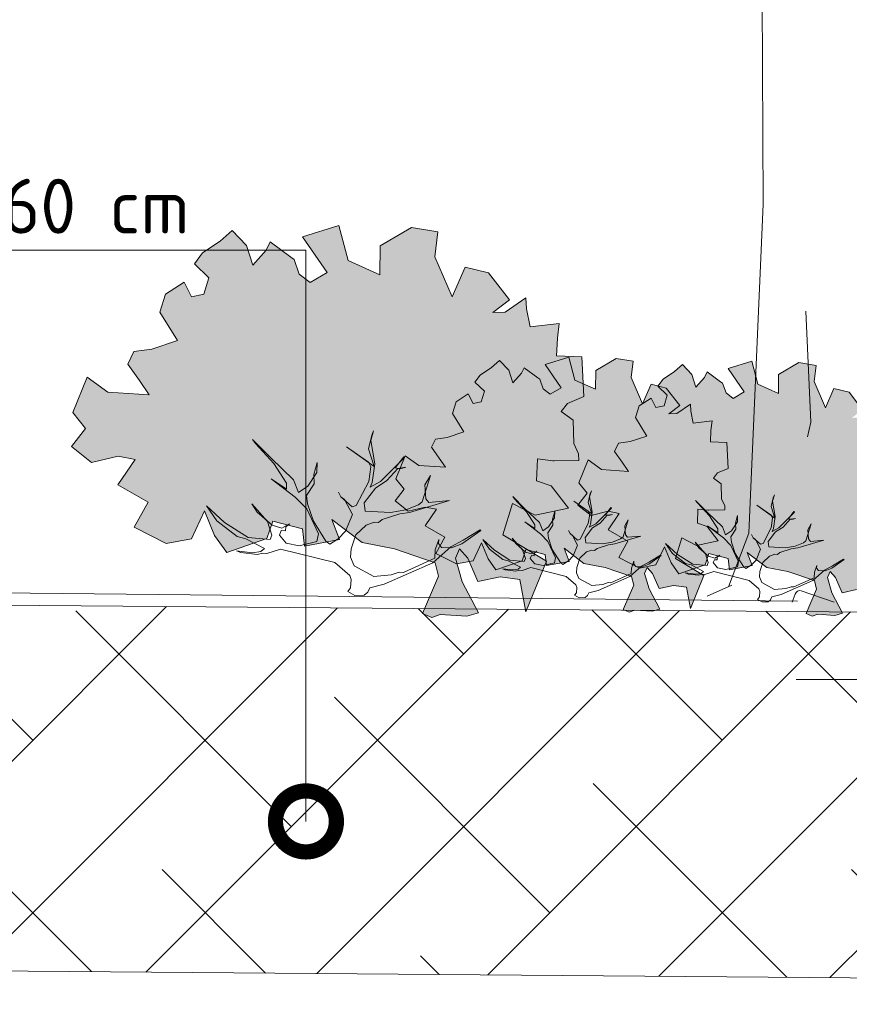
# Model space of a CAD drawing. Header units: metres. Extents: x 92403 to 95147, y 464428 to 465602.
# Tile 120 of 256: x 92441.46 to 92442.82, y 465194.94 to 465196.55. Entities that reach past the tile are written whole.
import ezdxf
from ezdxf import colors
from ezdxf.entities.mleader import LeaderData, LeaderLine
from ezdxf.math import Vec2, Vec3

# ---------------------------------------------------------------- set-up
doc = ezdxf.new("R2010")
doc.units = ezdxf.units.M
doc.linetypes.add('AL-NAP_LIJN', pattern=[15.25, 12, -1.5, 0.25, -1.5])
doc.linetypes.add('DASHED', pattern=[0.75, 0.5, -0.25])
doc.layers.get('0').update_dxf_attribs({"linetype": 'CONTINUOUS'})
for name, color, linetype, lineweight in [('B-WE-OG-HOOGTELIJN-G', 7, 'CONTINUOUS', 18), ('N-WE-GR-GRAS-A', 62, 'CONTINUOUS', 18), ('N-WE-VH-VERHARDING_FUNDERING-A-50', 252, 'CONTINUOUS', 18), ('X-XX-AL-AANKLEDING-S', 250, 'CONTINUOUS', 9), ('X-XX-AL-DETAIL1-T18', 7, 'CONTINUOUS', 18), ('X-XX-AL-NAP-G', 7, 'AL-NAP_LIJN', 18), ('X-XX-AL-RMB - profiel', 7, 'CONTINUOUS', 9)]:
    doc.layers.add(name, color=color, linetype=linetype, lineweight=lineweight)
doc.layers.add('N-RO-GR-GROENSTROOK-A', color=7, linetype='CONTINUOUS', lineweight=0, true_color=0x5de817, transparency=0.7)
doc.styles.add('NLCS-ISO-M50-T18', font='NLCS-ISO.ttf', dxfattribs={"height": 0.09})

# ---------------------------------------------------------------- blocks, each defined once
blk = doc.blocks.new('boom-01')
blk.add_line((-331, 30), (-380, 11))
for points in [[(-740, 2328), (-455, 2090, -0.074112), (-326, 1945), (-274, 1748), (-269, 703), (-297, 122), (-338, 27)], [(-128, 0), (-193.1, 20.2, 0.393382), (-205.4, 14.3), (-211, 0)]]:
    blk.add_lwpolyline(points, format="xyb")
blk.add_lwpolyline([(-184, 514), (-174, 318), (-181, 292)])
blk = doc.blocks.new('boom 2')
at = {"xscale": 0.001, "yscale": 0.001, "zscale": 0.001}
blk.add_blockref('boom-01', (0.38, -0.011), dxfattribs=at)
blk = doc.blocks.new('_DotSmall')
at = {"const_width": 0.5}
blk.add_lwpolyline([(-0.0625, 0, 1), (0.0625, 0, 1)], format="xyb", close=True, dxfattribs=at)

msp = doc.modelspace()

# ---------------------------------------------------------------- hatches: boundary and pattern name
at = {"layer": 'N-RO-GR-GROENSTROOK-A', "transparency": 33554508}
h = msp.add_hatch(color=256, dxfattribs=at)
h.dxf.hatch_style = 1
h.paths.add_polyline_path([(92442.024355, 465195.693475), (92442.077535, 465195.68334), (92442.144412, 465195.660335), (92442.149789, 465195.63834), (92442.123445, 465195.577226), (92442.138723, 465195.57064), (92442.152483, 465195.575366), (92442.196041, 465195.572576), (92442.215457, 465195.578061), (92442.18845, 465195.629134), (92442.17748, 465195.667966), (92442.184065, 465195.683244), (92442.197655, 465195.667795), (92442.21428, 465195.629722), (92442.250664, 465195.637485), (92442.28291, 465195.633176), (92442.292949, 465195.579825), (92442.326751, 465195.662885), (92442.255217, 465195.705949), (92442.271173, 465195.757785), (92442.308318, 465195.73824), (92442.362917, 465195.750143), (92442.334789, 465195.786413), (92442.310443, 465195.795027), (92442.311933, 465195.830579), (92442.33742, 465195.827619), (92442.339485, 465195.827379), (92442.379714, 465195.828263), (92442.37948, 465195.838903), (92442.371772, 465195.855961), (92442.370521, 465195.894377), (92442.351079, 465195.908286), (92442.361271, 465195.921869), (92442.388007, 465195.933056), (92442.384747, 465195.998006), (92442.343468, 465195.999736), (92442.344679, 465196.028622), (92442.347521, 465196.052987), (92442.299943, 465196.047125), (92442.294176, 465196.077089), (92442.293093, 465196.09468), (92442.258838, 465196.071631), (92442.238777, 465196.070769), (92442.265913, 465196.091498), (92442.231883, 465196.135871), (92442.193529, 465196.145335), (92442.172231, 465196.096341), (92442.143529, 465196.162357), (92442.148624, 465196.203257), (92442.105229, 465196.210313), (92442.05403, 465196.180117), (92442.053605, 465196.132737), (92442.001266, 465196.156011), (92441.985995, 465196.213607), (92441.926701, 465196.195012), (92441.967154, 465196.13636), (92441.939166, 465196.120118), (92441.921281, 465196.133961), (92441.912667, 465196.158021), (92441.907617, 465196.161637), (92441.873561, 465196.186764), (92441.867004, 465196.173029), (92441.844913, 465196.148553), (92441.83481, 465196.180532), (92441.811392, 465196.205081), (92441.791414, 465196.187588), (92441.762532, 465196.168634), (92441.749304, 465196.150857), (92441.773047, 465196.127865), (92441.764904, 465196.101103), (92441.744435, 465196.096723), (92441.73244, 465196.120794), (92441.701708, 465196.101133), (92441.692671, 465196.071658), (92441.721399, 465196.024889), (92441.679464, 465196.010934), (92441.649649, 465196.006946), (92441.63994, 465195.986272), (92441.659094, 465195.959282), (92441.674756, 465195.935843), (92441.607328, 465195.940371), (92441.573234, 465195.964583), (92441.550011, 465195.906897), (92441.570756, 465195.880626), (92441.547666, 465195.850955), (92441.580646, 465195.824957), (92441.623997, 465195.835448), (92441.651854, 465195.82996), (92441.623837, 465195.788187), (92441.67336, 465195.759794), (92441.650573, 465195.718718), (92441.703029, 465195.692035), (92441.744448, 465195.699858), (92441.765863, 465195.745442), (92441.782387, 465195.705338), (92441.802276, 465195.67727), (92441.868242, 465195.699907), (92441.87802, 465195.728434), (92441.926648, 465195.715921), (92441.92989, 465195.687765), (92441.987292, 465195.698453), (92441.974632, 465195.731456), (92442.024367, 465195.693492)])
h = msp.add_hatch(color=256, dxfattribs=at)
h.dxf.hatch_style = 1
h.paths.add_polyline_path([(92442.388338, 465195.65937), (92442.422916, 465195.65278), (92442.466399, 465195.637822), (92442.469895, 465195.62352), (92442.452766, 465195.583784), (92442.462701, 465195.579502), (92442.471647, 465195.582575), (92442.499969, 465195.580761), (92442.512593, 465195.584327), (92442.495033, 465195.617535), (92442.4879, 465195.642783), (92442.492182, 465195.652717), (92442.501018, 465195.642672), (92442.511828, 465195.617917), (92442.535485, 465195.622964), (92442.556451, 465195.620163), (92442.562979, 465195.585474), (92442.584957, 465195.63948), (92442.538445, 465195.66748), (92442.548819, 465195.701184), (92442.572971, 465195.688476), (92442.608471, 465195.696215), (92442.590183, 465195.719798), (92442.574353, 465195.725399), (92442.575322, 465195.748515), (92442.591893, 465195.74659), (92442.593236, 465195.746434), (92442.619393, 465195.747008), (92442.619241, 465195.753927), (92442.614229, 465195.765018), (92442.613416, 465195.789996), (92442.600775, 465195.79904), (92442.607401, 465195.807871), (92442.624785, 465195.815145), (92442.622666, 465195.857376), (92442.595826, 465195.858501), (92442.596613, 465195.877282), (92442.598461, 465195.893125), (92442.567526, 465195.889313), (92442.563777, 465195.908796), (92442.563072, 465195.920233), (92442.5408, 465195.905247), (92442.527756, 465195.904687), (92442.545399, 465195.918165), (92442.523273, 465195.947016), (92442.498336, 465195.953169), (92442.484487, 465195.921313), (92442.465826, 465195.964237), (92442.469138, 465195.99083), (92442.440922, 465195.995418), (92442.407633, 465195.975785), (92442.407356, 465195.944978), (92442.373326, 465195.960111), (92442.363397, 465195.99756), (92442.324843, 465195.985469), (92442.351146, 465195.947334), (92442.332948, 465195.936773), (92442.32132, 465195.945774), (92442.315719, 465195.961418), (92442.312435, 465195.963769), (92442.290292, 465195.980107), (92442.286028, 465195.971176), (92442.271664, 465195.955262), (92442.265096, 465195.976054), (92442.249869, 465195.992017), (92442.23688, 465195.980642), (92442.218101, 465195.968318), (92442.2095, 465195.95676), (92442.224937, 465195.941811), (92442.219643, 465195.92441), (92442.206334, 465195.921562), (92442.198535, 465195.937213), (92442.178553, 465195.924429), (92442.172677, 465195.905265), (92442.191356, 465195.874855), (92442.164089, 465195.865782), (92442.144703, 465195.863189), (92442.138391, 465195.849746), (92442.150845, 465195.832198), (92442.161028, 465195.816958), (92442.117187, 465195.819902), (92442.095018, 465195.835644), (92442.079919, 465195.798137), (92442.093407, 465195.781055), (92442.078394, 465195.761763), (92442.099838, 465195.744859), (92442.128025, 465195.75168), (92442.146137, 465195.748112), (92442.12792, 465195.720951), (92442.160121, 465195.70249), (92442.145305, 465195.675783), (92442.179411, 465195.658433), (92442.206342, 465195.663519), (92442.220266, 465195.693158), (92442.23101, 465195.667083), (92442.243942, 465195.648833), (92442.286833, 465195.663551), (92442.293191, 465195.6821), (92442.324809, 465195.673964), (92442.326917, 465195.655657), (92442.36424, 465195.662606), (92442.356008, 465195.684064), (92442.388346, 465195.65938)])
h = msp.add_hatch(color=256, dxfattribs=at)
h.dxf.hatch_style = 1
h.paths.add_polyline_path([(92442.688452, 465195.652656), (92442.72303, 465195.646066), (92442.766513, 465195.631108), (92442.770009, 465195.616806), (92442.75288, 465195.57707), (92442.762815, 465195.572788), (92442.771761, 465195.575861), (92442.800083, 465195.574047), (92442.812707, 465195.577613), (92442.795147, 465195.610821), (92442.788014, 465195.636069), (92442.792296, 465195.646003), (92442.801132, 465195.635958), (92442.811942, 465195.611203), (92442.835599, 465195.61625), (92442.856565, 465195.613449), (92442.863092, 465195.57876), (92442.885071, 465195.632765), (92442.838559, 465195.660766), (92442.848933, 465195.69447), (92442.873085, 465195.681762), (92442.908585, 465195.689501), (92442.890297, 465195.713084), (92442.874467, 465195.718685), (92442.875436, 465195.741801), (92442.892007, 465195.739876), (92442.89335, 465195.73972), (92442.919507, 465195.740294), (92442.919355, 465195.747213), (92442.914343, 465195.758304), (92442.91353, 465195.783282), (92442.900889, 465195.792326), (92442.907515, 465195.801157), (92442.924899, 465195.808431), (92442.92278, 465195.850662), (92442.89594, 465195.851786), (92442.896727, 465195.870568), (92442.898575, 465195.886411), (92442.86764, 465195.882599), (92442.863891, 465195.902082), (92442.863186, 465195.913519), (92442.840914, 465195.898533), (92442.82787, 465195.897973), (92442.845513, 465195.911451), (92442.823387, 465195.940302), (92442.79845, 465195.946455), (92442.784601, 465195.914599), (92442.76594, 465195.957523), (92442.769252, 465195.984116), (92442.741036, 465195.988704), (92442.707747, 465195.969071), (92442.70747, 465195.938264), (92442.67344, 465195.953397), (92442.663511, 465195.990846), (92442.624957, 465195.978755), (92442.65126, 465195.94062), (92442.633062, 465195.930059), (92442.621434, 465195.93906), (92442.615833, 465195.954704), (92442.612549, 465195.957055), (92442.590406, 465195.973393), (92442.586142, 465195.964462), (92442.571778, 465195.948548), (92442.56521, 465195.96934), (92442.549983, 465195.985303), (92442.536994, 465195.973928), (92442.518215, 465195.961604), (92442.509614, 465195.950046), (92442.525051, 465195.935097), (92442.519757, 465195.917696), (92442.506448, 465195.914848), (92442.498649, 465195.930499), (92442.478667, 465195.917715), (92442.472791, 465195.898551), (92442.49147, 465195.868141), (92442.464203, 465195.859068), (92442.444817, 465195.856475), (92442.438505, 465195.843032), (92442.450959, 465195.825484), (92442.461142, 465195.810243), (92442.417301, 465195.813188), (92442.395132, 465195.82893), (92442.380033, 465195.791423), (92442.393521, 465195.774341), (92442.378508, 465195.755049), (92442.399952, 465195.738145), (92442.428139, 465195.744966), (92442.446251, 465195.741398), (92442.428034, 465195.714237), (92442.460235, 465195.695776), (92442.445419, 465195.669069), (92442.479525, 465195.651719), (92442.506456, 465195.656805), (92442.52038, 465195.686444), (92442.531124, 465195.660369), (92442.544056, 465195.642119), (92442.586947, 465195.656837), (92442.593305, 465195.675386), (92442.624923, 465195.66725), (92442.627031, 465195.648943), (92442.664354, 465195.655892), (92442.656122, 465195.67735), (92442.68846, 465195.652666)])
at = {"layer": 'N-WE-VH-VERHARDING_FUNDERING-A-50'}
h = msp.add_hatch(dxfattribs=at)
h.set_pattern_fill('TEELAARDE', color=36, scale=0.2)
h.set_pattern_definition([(45, (0, 0), (-0.14142135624, 0.14142135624), []), (135, (0, 0), (-0.42426406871, 0.14142135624), [0.5, -0.3])])
h.paths.add_polyline_path([(92438.442007, 465195.614908), (92444.187889, 465195.568795), (92444.988447, 465195.536637), (92444.989618, 465195.388367), (92444.890803, 465195.388367), (92444.695803, 465195.193367), (92444.638447, 465195.193367), (92444.638447, 465195.054075), (92444.988447, 465195.043724), (92444.988428, 465194.936154), (92444.173436, 465194.968892), (92438.442004, 465195.014889), (92438.442004, 465195.092767), (92438.791918, 465195.100732), (92438.791918, 465195.269908), (92438.737007, 465195.269908), (92438.542007, 465195.464908), (92438.442007, 465195.464908)])

# ---------------------------------------------------------------- linework, layer by layer
at = {"layer": 'B-WE-OG-HOOGTELIJN-G', "color": 1, "linetype": 'DASHED', "ltscale": 5, "flags": 128}
msp.add_lwpolyline([(92429.142167, 465195.6155), (92432.168067, 465195.5075), (92432.251421, 465195.4975), (92432.291918, 465195.4015), (92434.173484, 465195.3345), (92436.637849, 465195.4655), (92438.371853, 465195.4995), (92438.420863, 465195.6205), (92438.541283, 465195.6225), (92438.834192, 465195.6375), (92444.663873, 465195.5775), (92444.983454, 465195.5765), (92445.087938, 465195.5725), (92445.138148, 465195.4345), (92447.979309, 465195.4095), (92451.166836, 465195.3495), (92451.205111, 465195.4205), (92451.30552, 465195.4315), (92454.236302, 465195.4845)], dxfattribs=at)
at = {"layer": 'N-WE-GR-GRAS-A'}
msp.add_line((92438.442007, 465195.614908), (92444.187889, 465195.568795), dxfattribs=at)
at = {"layer": 'X-XX-AL-NAP-G', "color": 142, "flags": 128}
msp.add_lwpolyline([(92454.736301, 465195.49014), (92428.042167, 465195.442312)], dxfattribs=at)
at = {"layer": 'X-XX-AL-RMB - profiel', "color": 251}
for points in [[(92442.024355, 465195.693475), (92442.077535, 465195.68334), (92442.144412, 465195.660335), (92442.149789, 465195.63834), (92442.123445, 465195.577226), (92442.138723, 465195.57064), (92442.152483, 465195.575366), (92442.196041, 465195.572576), (92442.215457, 465195.578061), (92442.18845, 465195.629134), (92442.17748, 465195.667966), (92442.184065, 465195.683244), (92442.197655, 465195.667795), (92442.21428, 465195.629722), (92442.250664, 465195.637485), (92442.28291, 465195.633176), (92442.292949, 465195.579825), (92442.326751, 465195.662885), (92442.255217, 465195.705949), (92442.271173, 465195.757785), (92442.308318, 465195.73824), (92442.362917, 465195.750143), (92442.334789, 465195.786413), (92442.310443, 465195.795027), (92442.311933, 465195.830579), (92442.33742, 465195.827619), (92442.339485, 465195.827379), (92442.379714, 465195.828263), (92442.37948, 465195.838903), (92442.371772, 465195.855961), (92442.370521, 465195.894377), (92442.351079, 465195.908286), (92442.361271, 465195.921869), (92442.388007, 465195.933056), (92442.384747, 465195.998006), (92442.343468, 465195.999736), (92442.344679, 465196.028622), (92442.347521, 465196.052987), (92442.299943, 465196.047125), (92442.294176, 465196.077089), (92442.293093, 465196.09468), (92442.258838, 465196.071631), (92442.238777, 465196.070769), (92442.265913, 465196.091498), (92442.231883, 465196.135871), (92442.193529, 465196.145335), (92442.172231, 465196.096341), (92442.143529, 465196.162357), (92442.148624, 465196.203257), (92442.105229, 465196.210313), (92442.05403, 465196.180117), (92442.053605, 465196.132737), (92442.001266, 465196.156011), (92441.985995, 465196.213607), (92441.926701, 465196.195012), (92441.967154, 465196.13636), (92441.939166, 465196.120118), (92441.921281, 465196.133961), (92441.912667, 465196.158021), (92441.907617, 465196.161637), (92441.873561, 465196.186764), (92441.867004, 465196.173029), (92441.844913, 465196.148553), (92441.83481, 465196.180532), (92441.811392, 465196.205081), (92441.791414, 465196.187588), (92441.762532, 465196.168634), (92441.749304, 465196.150857), (92441.773047, 465196.127865), (92441.764904, 465196.101103), (92441.744435, 465196.096723), (92441.73244, 465196.120794), (92441.701708, 465196.101133), (92441.692671, 465196.071658), (92441.721399, 465196.024889), (92441.679464, 465196.010934), (92441.649649, 465196.006946), (92441.63994, 465195.986272), (92441.659094, 465195.959282), (92441.674756, 465195.935843), (92441.607328, 465195.940371), (92441.573234, 465195.964583), (92441.550011, 465195.906897), (92441.570756, 465195.880626), (92441.547666, 465195.850955), (92441.580646, 465195.824957), (92441.623997, 465195.835448), (92441.651854, 465195.82996), (92441.623837, 465195.788187), (92441.67336, 465195.759794), (92441.650573, 465195.718718), (92441.703029, 465195.692035), (92441.744448, 465195.699858), (92441.765863, 465195.745442), (92441.782387, 465195.705338), (92441.802276, 465195.67727), (92441.868242, 465195.699907), (92441.87802, 465195.728434), (92441.926648, 465195.715921), (92441.92989, 465195.687765), (92441.987292, 465195.698453), (92441.974632, 465195.731456), (92442.024367, 465195.693492)], [(92442.388338, 465195.65937), (92442.422916, 465195.65278), (92442.466399, 465195.637822), (92442.469895, 465195.62352), (92442.452766, 465195.583784), (92442.462701, 465195.579502), (92442.471647, 465195.582575), (92442.499969, 465195.580761), (92442.512593, 465195.584327), (92442.495033, 465195.617535), (92442.4879, 465195.642783), (92442.492182, 465195.652717), (92442.501018, 465195.642672), (92442.511828, 465195.617917), (92442.535485, 465195.622964), (92442.556451, 465195.620163), (92442.562979, 465195.585474), (92442.584957, 465195.63948), (92442.538445, 465195.66748), (92442.548819, 465195.701184), (92442.572971, 465195.688476), (92442.608471, 465195.696215), (92442.590183, 465195.719798), (92442.574353, 465195.725399), (92442.575322, 465195.748515), (92442.591893, 465195.74659), (92442.593236, 465195.746434), (92442.619393, 465195.747008), (92442.619241, 465195.753927), (92442.614229, 465195.765018), (92442.613416, 465195.789996), (92442.600775, 465195.79904), (92442.607401, 465195.807871), (92442.624785, 465195.815145), (92442.622666, 465195.857376), (92442.595826, 465195.858501), (92442.596613, 465195.877282), (92442.598461, 465195.893125), (92442.567526, 465195.889313), (92442.563777, 465195.908796), (92442.563072, 465195.920233), (92442.5408, 465195.905247), (92442.527756, 465195.904687), (92442.545399, 465195.918165), (92442.523273, 465195.947016), (92442.498336, 465195.953169), (92442.484487, 465195.921313), (92442.465826, 465195.964237), (92442.469138, 465195.99083), (92442.440922, 465195.995418), (92442.407633, 465195.975785), (92442.407356, 465195.944978), (92442.373326, 465195.960111), (92442.363397, 465195.99756), (92442.324843, 465195.985469), (92442.351146, 465195.947334), (92442.332948, 465195.936773), (92442.32132, 465195.945774), (92442.315719, 465195.961418), (92442.312435, 465195.963769), (92442.290292, 465195.980107), (92442.286028, 465195.971176), (92442.271664, 465195.955262), (92442.265096, 465195.976054), (92442.249869, 465195.992017), (92442.23688, 465195.980642), (92442.218101, 465195.968318), (92442.2095, 465195.95676), (92442.224937, 465195.941811), (92442.219643, 465195.92441), (92442.206334, 465195.921562), (92442.198535, 465195.937213), (92442.178553, 465195.924429), (92442.172677, 465195.905265), (92442.191356, 465195.874855), (92442.164089, 465195.865782), (92442.144703, 465195.863189), (92442.138391, 465195.849746), (92442.150845, 465195.832198), (92442.161028, 465195.816958), (92442.117187, 465195.819902), (92442.095018, 465195.835644), (92442.079919, 465195.798137), (92442.093407, 465195.781055), (92442.078394, 465195.761763), (92442.099838, 465195.744859), (92442.128025, 465195.75168), (92442.146137, 465195.748112), (92442.12792, 465195.720951), (92442.160121, 465195.70249), (92442.145305, 465195.675783), (92442.179411, 465195.658433), (92442.206342, 465195.663519), (92442.220266, 465195.693158), (92442.23101, 465195.667083), (92442.243942, 465195.648833), (92442.286833, 465195.663551), (92442.293191, 465195.6821), (92442.324809, 465195.673964), (92442.326917, 465195.655657), (92442.36424, 465195.662606), (92442.356008, 465195.684064), (92442.388346, 465195.65938)]]:
    msp.add_lwpolyline(points, close=True, dxfattribs=at)
for points in [[(92442.845513, 465195.911451), (92442.823387, 465195.940302), (92442.79845, 465195.946455), (92442.784601, 465195.914599), (92442.76594, 465195.957523), (92442.769252, 465195.984116), (92442.741036, 465195.988704), (92442.707747, 465195.969071), (92442.70747, 465195.938264), (92442.67344, 465195.953397), (92442.663511, 465195.990846), (92442.624957, 465195.978755), (92442.65126, 465195.94062), (92442.633062, 465195.930059), (92442.621434, 465195.93906), (92442.615833, 465195.954704), (92442.612549, 465195.957055), (92442.590406, 465195.973393), (92442.586142, 465195.964462), (92442.571778, 465195.948548), (92442.56521, 465195.96934), (92442.549983, 465195.985303), (92442.536994, 465195.973928), (92442.518215, 465195.961604), (92442.509614, 465195.950046), (92442.525051, 465195.935097), (92442.519757, 465195.917696), (92442.506448, 465195.914848), (92442.498649, 465195.930499), (92442.478667, 465195.917715), (92442.472791, 465195.898551), (92442.49147, 465195.868141), (92442.464203, 465195.859068), (92442.444817, 465195.856475), (92442.438505, 465195.843032), (92442.450959, 465195.825484), (92442.461142, 465195.810243), (92442.417301, 465195.813188), (92442.395132, 465195.82893), (92442.380033, 465195.791423), (92442.393521, 465195.774341), (92442.378508, 465195.755049), (92442.399952, 465195.738145), (92442.428139, 465195.744966), (92442.446251, 465195.741398), (92442.428034, 465195.714237), (92442.460235, 465195.695776), (92442.445419, 465195.669069), (92442.479525, 465195.651719), (92442.506456, 465195.656805), (92442.52038, 465195.686444), (92442.531124, 465195.660369), (92442.544056, 465195.642119), (92442.586947, 465195.656837), (92442.593305, 465195.675386), (92442.624923, 465195.66725), (92442.627031, 465195.648943), (92442.664354, 465195.655892), (92442.656122, 465195.67735), (92442.68846, 465195.652666), (92442.688452, 465195.652656), (92442.72303, 465195.646066), (92442.766513, 465195.631108), (92442.770009, 465195.616806), (92442.75288, 465195.57707), (92442.762815, 465195.572788), (92442.771761, 465195.575861), (92442.800083, 465195.574047), (92442.812707, 465195.577613), (92442.795147, 465195.610821), (92442.788014, 465195.636069), (92442.792296, 465195.646003), (92442.801132, 465195.635958), (92442.811942, 465195.611203), (92442.835599, 465195.61625)], [(92442.000746, 465195.613088), (92442.005389, 465195.619171), (92442.006271, 465195.632939), (92442.004031, 465195.639464), (92441.979338, 465195.660719), (92441.890367, 465195.682902), (92441.868113, 465195.67582), (92441.861228, 465195.676261), (92441.852023, 465195.67366), (92441.825647, 465195.676945), (92441.818403, 465195.680068), (92441.844779, 465195.676783), (92441.858186, 465195.678583), (92441.864351, 465195.683505), (92441.833494, 465195.699838), (92441.819366, 465195.703401), (92441.785909, 465195.72894), (92441.768901, 465195.753958), (92441.798516, 465195.726538), (92441.837337, 465195.701719), (92441.873278, 465195.698353), (92441.876401, 465195.705596), (92441.869319, 465195.727851), (92441.843546, 465195.757151), (92441.85223, 465195.743302), (92441.876922, 465195.722046), (92441.892571, 465195.717322), (92441.90526, 465195.724485), (92441.899096, 465195.719563), (92441.898655, 465195.712679), (92441.891771, 465195.71312), (92441.888648, 465195.705876), (92441.900013, 465195.692386), (92441.921026, 465195.688381), (92441.950164, 465195.695022), (92441.952567, 465195.70763), (92441.933399, 465195.748737), (92441.91443, 465195.76803), (92441.87489, 465195.798213), (92441.900383, 465195.78116), (92441.900464, 465195.790726), (92441.879695, 465195.823428), (92441.84936, 465195.856211), (92441.844438, 465195.862375), (92441.874413, 465195.832273), (92441.911992, 465195.796368), (92441.920234, 465195.775634), (92441.935245, 465195.785839), (92441.949976, 465195.808291), (92441.950498, 465195.824741), (92441.944973, 465195.804889), (92441.945611, 465195.789961), (92441.933202, 465195.77055), (92441.935002, 465195.757142), (92441.944324, 465195.728364), (92441.965093, 465195.695662), (92441.971177, 465195.691018), (92441.985026, 465195.699702), (92441.996994, 465195.712228), (92442.008324, 465195.739683), (92441.995519, 465195.763899), (92441.989435, 465195.768543), (92441.985674, 465195.776228), (92441.989435, 465195.768543), (92442.008045, 465195.751931), (92442.014569, 465195.754171), (92442.035185, 465195.793793), (92442.03883, 465195.817487), (92442.035069, 465195.825172), (92441.99893, 465195.850351), (92442.044194, 465195.818207), (92442.034871, 465195.846985), (92442.040037, 465195.869518), (92442.043159, 465195.876762), (92442.038435, 465195.861113), (92442.044995, 465195.822409), (92442.040909, 465195.791831), (92442.037787, 465195.784587), (92442.054317, 465195.793631), (92442.094066, 465195.833091), (92442.092545, 465195.834252), (92442.078614, 465195.816002), (92442.08702, 465195.8144), (92442.096225, 465195.817001), (92442.082817, 465195.815201), (92442.065044, 465195.795071), (92442.046191, 465195.782986), (92442.027617, 465195.758653), (92442.029417, 465195.745244), (92442.070722, 465195.742599), (92442.096017, 465195.747358), (92442.116751, 465195.755601), (92442.122915, 465195.760524), (92442.136288, 465195.803268), (92442.127361, 465195.78842), (92442.129079, 465195.765446), (92442.134002, 465195.759282), (92442.167702, 465195.76244), (92442.1021, 465195.742715), (92442.086011, 465195.740556), (92442.057233, 465195.731233), (92442.051068, 465195.726311), (92442.044184, 465195.726752), (92442.031136, 465195.72227), (92442.014164, 465195.706343), (92442.006317, 465195.68345), (92442.005434, 465195.669681), (92442.011437, 465195.655473), (92442.043814, 465195.637978), (92442.072152, 465195.640417), (92442.085201, 465195.644898), (92442.092084, 465195.644457), (92442.143558, 465195.667745), (92442.14444, 465195.681514), (92442.150325, 465195.698684), (92442.149884, 465195.6918), (92442.154806, 465195.685635), (92442.171256, 465195.685113), (92442.188147, 465195.691476), (92442.219329, 465195.713405), (92442.217808, 465195.714566), (92442.190109, 465195.697198), (92442.169736, 465195.686274), (92442.140435, 465195.660501), (92442.060543, 465195.625209), (92442.036768, 465195.619288), (92442.033646, 465195.612044), (92442.027481, 465195.607121), (92442.012552, 465195.606482), (92442.000746, 465195.613088)], [(92442.372987, 465195.607101), (92442.376007, 465195.611057), (92442.37658, 465195.620009), (92442.375123, 465195.624251), (92442.359068, 465195.638071), (92442.301219, 465195.652495), (92442.286749, 465195.64789), (92442.282273, 465195.648177), (92442.276288, 465195.646486), (92442.259138, 465195.648621), (92442.254428, 465195.650652), (92442.271577, 465195.648516), (92442.280295, 465195.649686), (92442.284303, 465195.652887), (92442.26424, 465195.663507), (92442.255054, 465195.665823), (92442.2333, 465195.682429), (92442.222241, 465195.698695), (92442.241497, 465195.680867), (92442.266738, 465195.664729), (92442.290108, 465195.662541), (92442.292138, 465195.667251), (92442.287533, 465195.68172), (92442.270776, 465195.700772), (92442.276422, 465195.691767), (92442.292477, 465195.677947), (92442.302652, 465195.674875), (92442.310902, 465195.679532), (92442.306894, 465195.676332), (92442.306608, 465195.671855), (92442.302132, 465195.672142), (92442.300101, 465195.667432), (92442.307491, 465195.658661), (92442.321153, 465195.656057), (92442.340099, 465195.660375), (92442.341661, 465195.668573), (92442.329199, 465195.695301), (92442.316865, 465195.707845), (92442.291155, 465195.72747), (92442.307731, 465195.716382), (92442.307784, 465195.722602), (92442.29428, 465195.743865), (92442.274556, 465195.76518), (92442.271356, 465195.769188), (92442.290845, 465195.749616), (92442.315279, 465195.72627), (92442.320639, 465195.712789), (92442.330398, 465195.719424), (92442.339977, 465195.734023), (92442.340316, 465195.744719), (92442.336724, 465195.731811), (92442.337139, 465195.722104), (92442.32907, 465195.709484), (92442.330241, 465195.700765), (92442.336302, 465195.682054), (92442.349806, 465195.660791), (92442.353762, 465195.657772), (92442.362766, 465195.663418), (92442.370548, 465195.671563), (92442.377915, 465195.689414), (92442.369589, 465195.705159), (92442.365633, 465195.708179), (92442.363188, 465195.713175), (92442.365633, 465195.708179), (92442.377733, 465195.697377), (92442.381975, 465195.698834), (92442.39538, 465195.724596), (92442.39775, 465195.740002), (92442.395304, 465195.744999), (92442.371807, 465195.76137), (92442.401237, 465195.74047), (92442.395176, 465195.759182), (92442.398535, 465195.773833), (92442.400565, 465195.778543), (92442.397493, 465195.768368), (92442.401758, 465195.743203), (92442.399102, 465195.723321), (92442.397071, 465195.718611), (92442.40782, 465195.724491), (92442.433664, 465195.750148), (92442.432675, 465195.750903), (92442.423618, 465195.739037), (92442.429083, 465195.737995), (92442.435068, 465195.739686), (92442.42635, 465195.738516), (92442.414794, 465195.725427), (92442.402536, 465195.717569), (92442.390459, 465195.701748), (92442.39163, 465195.69303), (92442.418486, 465195.69131), (92442.434933, 465195.694404), (92442.448414, 465195.699764), (92442.452422, 465195.702965), (92442.461117, 465195.730757), (92442.455313, 465195.721103), (92442.45643, 465195.706165), (92442.459631, 465195.702157), (92442.481543, 465195.704211), (92442.438888, 465195.691385), (92442.428427, 465195.689981), (92442.409715, 465195.68392), (92442.405707, 465195.680719), (92442.401231, 465195.681006), (92442.392747, 465195.678092), (92442.381712, 465195.667736), (92442.37661, 465195.652851), (92442.376036, 465195.643899), (92442.379939, 465195.63466), (92442.400991, 465195.623285), (92442.419416, 465195.624871), (92442.4279, 465195.627785), (92442.432376, 465195.627498), (92442.465844, 465195.64264), (92442.466418, 465195.651592), (92442.470244, 465195.662756), (92442.469957, 465195.65828), (92442.473158, 465195.654272), (92442.483854, 465195.653933), (92442.494836, 465195.658069), (92442.51511, 465195.672328), (92442.514121, 465195.673083), (92442.496112, 465195.66179), (92442.482865, 465195.654687), (92442.463814, 465195.63793), (92442.411868, 465195.614982), (92442.396409, 465195.611133), (92442.394379, 465195.606422), (92442.390371, 465195.603222), (92442.380664, 465195.602807), (92442.372987, 465195.607101)], [(92442.673101, 465195.600387), (92442.676121, 465195.604343), (92442.676694, 465195.613295), (92442.675237, 465195.617537), (92442.659182, 465195.631357), (92442.601333, 465195.645781), (92442.586863, 465195.641176), (92442.582387, 465195.641463), (92442.576402, 465195.639772), (92442.559252, 465195.641907), (92442.554542, 465195.643938), (92442.571691, 465195.641802), (92442.580409, 465195.642972), (92442.584417, 465195.646173), (92442.564354, 465195.656793), (92442.555168, 465195.659109), (92442.533414, 465195.675715), (92442.522355, 465195.691981), (92442.541611, 465195.674153), (92442.566852, 465195.658015), (92442.590222, 465195.655827), (92442.592252, 465195.660537), (92442.587647, 465195.675006), (92442.57089, 465195.694058), (92442.576536, 465195.685053), (92442.592591, 465195.671233), (92442.602766, 465195.668161), (92442.611016, 465195.672818), (92442.607008, 465195.669618), (92442.606722, 465195.665141), (92442.602246, 465195.665428), (92442.600215, 465195.660718), (92442.607605, 465195.651947), (92442.621267, 465195.649343), (92442.640213, 465195.653661), (92442.641775, 465195.661859), (92442.629313, 465195.688587), (92442.616979, 465195.701131), (92442.591269, 465195.720756), (92442.607845, 465195.709668), (92442.607898, 465195.715888), (92442.594394, 465195.737151), (92442.57467, 465195.758466), (92442.57147, 465195.762474), (92442.590959, 465195.742902), (92442.615393, 465195.719556), (92442.620753, 465195.706075), (92442.630512, 465195.71271), (92442.640091, 465195.727309), (92442.64043, 465195.738005), (92442.636838, 465195.725097), (92442.637253, 465195.71539), (92442.629184, 465195.70277), (92442.630355, 465195.694051), (92442.636416, 465195.67534), (92442.64992, 465195.654077), (92442.653876, 465195.651058), (92442.66288, 465195.656704), (92442.670662, 465195.664849), (92442.678029, 465195.6827), (92442.669703, 465195.698445), (92442.665747, 465195.701465), (92442.663302, 465195.706461), (92442.665747, 465195.701465), (92442.677847, 465195.690663), (92442.682089, 465195.69212), (92442.695494, 465195.717882), (92442.697864, 465195.733288), (92442.695418, 465195.738285), (92442.671921, 465195.754656), (92442.701351, 465195.733756), (92442.69529, 465195.752468), (92442.698649, 465195.767119), (92442.700679, 465195.771829), (92442.697607, 465195.761654), (92442.701872, 465195.736489), (92442.699216, 465195.716607), (92442.697185, 465195.711897), (92442.707934, 465195.717777), (92442.733778, 465195.743434), (92442.732789, 465195.744189), (92442.723732, 465195.732323), (92442.729197, 465195.731281), (92442.735182, 465195.732972), (92442.726464, 465195.731802), (92442.714908, 465195.718713), (92442.70265, 465195.710855), (92442.690573, 465195.695034), (92442.691744, 465195.686316), (92442.7186, 465195.684596), (92442.735047, 465195.68769), (92442.748528, 465195.69305), (92442.752536, 465195.696251), (92442.761231, 465195.724043), (92442.755427, 465195.714389), (92442.756544, 465195.699451), (92442.759745, 465195.695443), (92442.781657, 465195.697497), (92442.739002, 465195.684671), (92442.728541, 465195.683267), (92442.709829, 465195.677206), (92442.705821, 465195.674005), (92442.701345, 465195.674292), (92442.692861, 465195.671378), (92442.681826, 465195.661022), (92442.676724, 465195.646137), (92442.67615, 465195.637185), (92442.680053, 465195.627946), (92442.701105, 465195.616571), (92442.71953, 465195.618157), (92442.728014, 465195.621071), (92442.73249, 465195.620784), (92442.765958, 465195.635926), (92442.766532, 465195.644878), (92442.770358, 465195.656042), (92442.770071, 465195.651566), (92442.773272, 465195.647558), (92442.783968, 465195.647219), (92442.79495, 465195.651355), (92442.815224, 465195.665614), (92442.814235, 465195.666369), (92442.796226, 465195.655076), (92442.782979, 465195.647973), (92442.763928, 465195.631216), (92442.711982, 465195.608268), (92442.696523, 465195.604419), (92442.694493, 465195.599708), (92442.690485, 465195.596508), (92442.680778, 465195.596093), (92442.673101, 465195.600387)]]:
    msp.add_lwpolyline(points, dxfattribs=at)
at = {"layer": 'X-XX-AL-RMB - profiel', "flags": 128}
msp.add_lwpolyline([(92444.988447, 465195.043724), (92444.988428, 465194.936154), (92444.173436, 465194.968892), (92438.442004, 465195.014889), (92438.442004, 465195.092767)], dxfattribs=at)

# ---------------------------------------------------------------- block references
at = {"layer": 'X-XX-AL-AANKLEDING-S', "color": 251, "true_color": 0x636466, "xscale": 0.8258585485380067, "yscale": 0.9290908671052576, "zscale": 1.032323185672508}
msp.add_blockref('boom 2', (92442.590507, 465195.605829), dxfattribs=at)

# ---------------------------------------------------------------- leaders
at = {"layer": 'X-XX-AL-DETAIL1-T18'}
ml = msp.add_multileader_mtext('Standard', dxfattribs=at)
ml.set_content('{\\C256;Ontgraven zand/grond, aanbr. teelaarde 60 cm}', color=10, style='NLCS-ISO-M50-T18')
ml.set_leader_properties(color=256, lineweight=-1)
ml.set_arrow_properties(name='DOTSMALL')
ml.build(insert=Vec2(0, 0))
ml.multileader.update_dxf_attribs({"text_left_attachment_type": 5, "text_right_attachment_type": 5, "dogleg_length": 0.09, "arrow_head_size": 0.2})
ctx = ml.context
ctx.base_point, ctx.char_height, ctx.arrow_head_size, ctx.landing_gap_size, ctx.plane_origin = Vec3(92439.173665, 465196.173233), 0.09, 0.2, 0.045, Vec3(92441.932165, 465196.135945)
ctx.left_attachment, ctx.right_attachment = 5, 5
notes = []
notes.append((ctx, [(0, (1, 1, 0), (92441.932165, 465196.173233), (-1, 0), 0.09, [(0, [(92441.932165, 465195.236101)], 0, [])])]))
ctx.mtext.insert, ctx.mtext.flow_direction = Vec3(92439.218665, 465196.290233), 5
for ctx, leaders in notes:
    for number, flags, end, landing, length, lines in leaders:
        leader = LeaderData()
        leader.index, (leader.has_last_leader_line, leader.has_dogleg_vector, leader.attachment_direction) = number, flags
        leader.last_leader_point, leader.dogleg_vector, leader.dogleg_length = Vec3(end), Vec3(landing), length
        for number, points, colour, breaks in lines:
            line = LeaderLine()
            line.index, line.vertices, line.color, line.breaks = number, Vec3.list(points), colors.encode_raw_color(colour), breaks
            leader.lines.append(line)
        ctx.leaders.append(leader)

doc.saveas('drawing.dxf')
